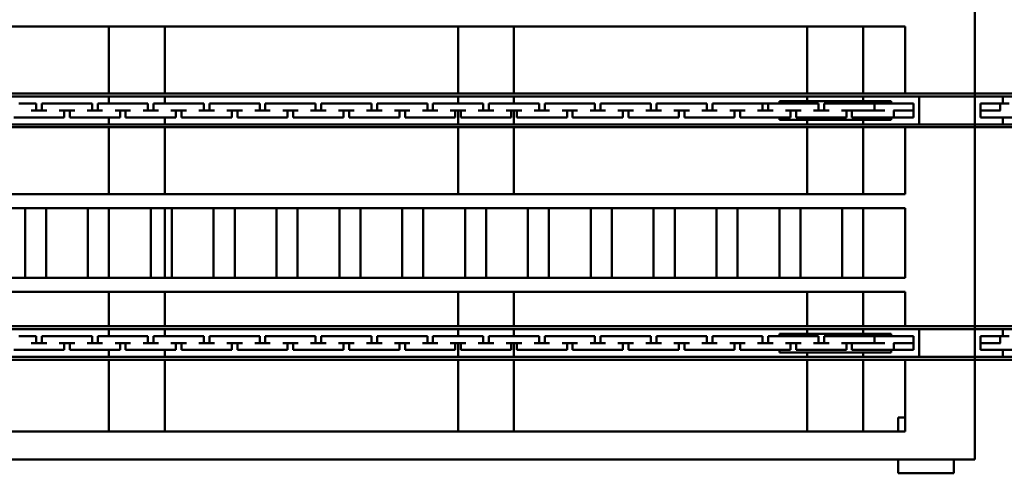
# Model space of a CAD drawing. Header units: millimetres. Extents: x 5419 to 33401, y 455 to 7585.
# Tile 11 of 23: x 14542 to 16332, y 5722 to 6547. Entities that reach past the tile are written whole.
import ezdxf

# ---------------------------------------------------------------- set-up
doc = ezdxf.new("R2010")
doc.units = ezdxf.units.MM
doc.layers.add('transportation', color=5, linetype='Continuous', true_color=0x0000ff)

# ---------------------------------------------------------------- blocks, each defined once
blk = doc.blocks.new('FDS_d0f2d0a7-23e4-4b14-a31e-29f8d9d663ac_Asset_2FB340B0B3A5051A804A0F6E90EC3EC7')
at = {"color": 0, "lineweight": 50}
for p, q in [((-1270, 3048), (-1270, 0)), ((-1088.8, 0), (-1088.8, 3048)), ((-1083.7, 0), (-1083.7, 3048)), ((-1032.9, 0), (-1032.9, 3048)), ((-1027.9, 0), (-1027.9, 3048)), ((-665.5, 0), (-665.5, 3048)), ((-660.4, 0), (-660.4, 3048)), ((-609.6, 0), (-609.6, 3048)), ((-604.5, 0), (-604.5, 3048)), ((-1219.2, 2921), (-1219.2, 127)), ((-965.2, 2921), (-965.2, 127)), ((-787.4, 2921), (-787.4, 127)), ((-482.6, 2921), (-482.6, 127)), ((-939.8, 1793.5), (-939.8, 1736.9)), ((-812.8, 1736.9), (-812.8, 1793.5)), ((-1071, 1715.9), (-1071, 1747.5)), ((-1045.6, 1738.5), (-1045.6, 1706.9)), ((-939.8, 1736.9), (-939.8, 1679.2)), ((-812.8, 1736.9), (-812.8, 1679.2)), ((-647.7, 1715.9), (-647.7, 1747.5)), ((-622.3, 1738.5), (-622.3, 1706.9)), ((-939.8, 1727.2), (-812.8, 1727.2)), ((-1071, 1715.9), (-1071, 1687.7)), ((-1058.3, 1715.9), (-1058.3, 1687.7)), ((-1045.6, 1706.9), (-1058.3, 1706.9)), ((-647.7, 1715.9), (-647.7, 1687.7)), ((-635, 1715.9), (-635, 1687.7)), ((-622.3, 1706.9), (-635, 1706.9)), ((-1071, 1656.1), (-1071, 1687.7)), ((-1058.3, 1696.7), (-1045.6, 1696.7)), ((-1045.6, 1696.7), (-1045.6, 1665.1)), ((-939.8, 1688.9), (-812.8, 1688.9)), ((-647.7, 1656.1), (-647.7, 1687.7)), ((-635, 1696.7), (-622.3, 1696.7)), ((-622.3, 1696.7), (-622.3, 1665.1)), ((-1058.3, 1665.1), (-1058.3, 1636.9)), ((-1045.6, 1636.9), (-1045.6, 1665.1)), ((-939.8, 1679.2), (-939.8, 1622.6)), ((-812.8, 1622.6), (-812.8, 1679.2)), ((-635, 1665.1), (-635, 1636.9)), ((-622.3, 1636.9), (-622.3, 1665.1)), ((-1071, 1656.1), (-1058.3, 1656.1)), ((-647.7, 1656.1), (-635, 1656.1)), ((-1058.3, 1645.9), (-1071, 1645.9)), ((-1071, 1614.3), (-1071, 1645.9)), ((-1045.6, 1636.9), (-1045.6, 1605.3)), ((-635, 1645.9), (-647.7, 1645.9)), ((-647.7, 1614.3), (-647.7, 1645.9)), ((-622.3, 1636.9), (-622.3, 1605.3)), ((-1071, 1614.3), (-1071, 1586.1)), ((-1058.3, 1614.3), (-1058.3, 1586.1)), ((-939.8, 1622.6), (-939.8, 1564.9)), ((-939.8, 1612.9), (-812.8, 1612.9)), ((-812.8, 1622.6), (-812.8, 1564.9)), ((-647.7, 1614.3), (-647.7, 1586.1)), ((-635, 1614.3), (-635, 1586.1)), ((-1045.6, 1605.3), (-1058.3, 1605.3)), ((-1058.3, 1595.1), (-1045.6, 1595.1)), ((-1045.6, 1595.1), (-1045.6, 1563.5)), ((-622.3, 1605.3), (-635, 1605.3)), ((-635, 1595.1), (-622.3, 1595.1)), ((-622.3, 1595.1), (-622.3, 1563.5)), ((-1071, 1554.5), (-1071, 1586.1)), ((-647.7, 1554.5), (-647.7, 1586.1)), ((-1219.2, 1574.8), (-1088.8, 1574.8)), ((-1083.7, 1574.8), (-1071, 1574.8)), ((-1058.3, 1563.5), (-1058.3, 1535.3)), ((-1045.6, 1574.8), (-1032.9, 1574.8)), ((-1045.6, 1535.3), (-1045.6, 1563.5)), ((-1027.9, 1574.8), (-965.2, 1574.8)), ((-939.8, 1574.8), (-812.8, 1574.8)), ((-939.8, 1574.6), (-812.8, 1574.6)), ((-939.8, 1564.9), (-939.8, 1508.3)), ((-812.8, 1508.3), (-812.8, 1564.9)), ((-787.4, 1574.8), (-665.5, 1574.8)), ((-660.4, 1574.8), (-647.7, 1574.8)), ((-635, 1563.5), (-635, 1535.3)), ((-622.3, 1574.8), (-609.6, 1574.8)), ((-622.3, 1535.3), (-622.3, 1563.5)), ((-604.5, 1574.8), (-482.6, 1574.8)), ((-1071, 1554.5), (-1058.3, 1554.5)), ((-1058.3, 1544.3), (-1071, 1544.3)), ((-1071, 1512.7), (-1071, 1544.3)), ((-647.7, 1554.5), (-635, 1554.5)), ((-635, 1544.3), (-647.7, 1544.3)), ((-647.7, 1512.7), (-647.7, 1544.3)), ((-1045.6, 1535.3), (-1045.6, 1503.7)), ((-622.3, 1535.3), (-622.3, 1503.7)), ((-1071, 1512.7), (-1071, 1484.5)), ((-1058.3, 1512.7), (-1058.3, 1484.5)), ((-939.8, 1508.3), (-939.8, 1450.6)), ((-812.8, 1508.3), (-812.8, 1450.6)), ((-647.7, 1512.7), (-647.7, 1484.5)), ((-635, 1512.7), (-635, 1484.5)), ((-1045.6, 1503.7), (-1058.3, 1503.7)), ((-1058.3, 1493.5), (-1045.6, 1493.5)), ((-1045.6, 1493.5), (-1045.6, 1461.9)), ((-939.8, 1498.6), (-812.8, 1498.6)), ((-622.3, 1503.7), (-635, 1503.7)), ((-635, 1493.5), (-622.3, 1493.5)), ((-622.3, 1493.5), (-622.3, 1461.9)), ((-1219.2, 1473.2), (-1088.8, 1473.2)), ((-1083.7, 1473.2), (-1071, 1473.2)), ((-1071, 1452.9), (-1071, 1484.5)), ((-1045.6, 1473.2), (-1032.9, 1473.2)), ((-1027.9, 1473.2), (-965.2, 1473.2)), ((-939.8, 1473.2), (-812.8, 1473.2)), ((-787.4, 1473.2), (-665.5, 1473.2)), ((-660.4, 1473.2), (-647.7, 1473.2)), ((-647.7, 1452.9), (-647.7, 1484.5)), ((-622.3, 1473.2), (-609.6, 1473.2)), ((-604.5, 1473.2), (-482.6, 1473.2)), ((-1071, 1452.9), (-1058.3, 1452.9)), ((-1058.3, 1461.9), (-1058.3, 1433.7)), ((-1045.6, 1433.7), (-1045.6, 1461.9)), ((-939.8, 1460.3), (-812.8, 1460.3)), ((-939.8, 1450.6), (-939.8, 1394)), ((-812.8, 1394), (-812.8, 1450.6)), ((-647.7, 1452.9), (-635, 1452.9)), ((-635, 1461.9), (-635, 1433.7)), ((-622.3, 1433.7), (-622.3, 1461.9)), ((-1058.3, 1442.7), (-1071, 1442.7)), ((-1071, 1411.1), (-1071, 1442.7)), ((-1045.6, 1433.7), (-1045.6, 1402.1)), ((-635, 1442.7), (-647.7, 1442.7)), ((-647.7, 1411.1), (-647.7, 1442.7)), ((-622.3, 1433.7), (-622.3, 1402.1)), ((-1071, 1411.1), (-1071, 1382.9)), ((-1058.3, 1411.1), (-1058.3, 1382.9)), ((-1045.6, 1402.1), (-1058.3, 1402.1)), ((-647.7, 1411.1), (-647.7, 1382.9)), ((-635, 1411.1), (-635, 1382.9)), ((-622.3, 1402.1), (-635, 1402.1)), ((-1071, 1351.3), (-1071, 1382.9)), ((-1058.3, 1391.9), (-1045.6, 1391.9)), ((-1045.6, 1391.9), (-1045.6, 1360.3)), ((-939.8, 1394), (-939.8, 1336.3)), ((-939.8, 1384.3), (-812.8, 1384.3)), ((-812.8, 1394), (-812.8, 1336.3)), ((-647.7, 1351.3), (-647.7, 1382.9)), ((-635, 1391.9), (-622.3, 1391.9)), ((-622.3, 1391.9), (-622.3, 1360.3)), ((-1071, 1351.3), (-1058.3, 1351.3)), ((-1058.3, 1360.3), (-1058.3, 1332.1)), ((-1045.6, 1332.1), (-1045.6, 1360.3)), ((-939.8, 1346), (-812.8, 1346)), ((-647.7, 1351.3), (-635, 1351.3)), ((-635, 1360.3), (-635, 1332.1)), ((-622.3, 1332.1), (-622.3, 1360.3)), ((-1058.3, 1341.1), (-1071, 1341.1)), ((-1071, 1309.5), (-1071, 1341.1)), ((-1045.6, 1332.1), (-1045.6, 1300.5)), ((-939.8, 1336.3), (-939.8, 1279.7)), ((-812.8, 1279.7), (-812.8, 1336.3)), ((-635, 1341.1), (-647.7, 1341.1)), ((-647.7, 1309.5), (-647.7, 1341.1)), ((-622.3, 1332.1), (-622.3, 1300.5)), ((-1071, 1309.5), (-1071, 1281.3)), ((-1058.3, 1309.5), (-1058.3, 1281.3)), ((-647.7, 1309.5), (-647.7, 1281.3)), ((-635, 1309.5), (-635, 1281.3)), ((-1045.6, 1300.5), (-1058.3, 1300.5)), ((-1058.3, 1290.3), (-1045.6, 1290.3)), ((-1045.6, 1290.3), (-1045.6, 1258.7)), ((-622.3, 1300.5), (-635, 1300.5)), ((-635, 1290.3), (-622.3, 1290.3)), ((-622.3, 1290.3), (-622.3, 1258.7)), ((-1071, 1249.7), (-1071, 1281.3)), ((-939.8, 1279.7), (-939.8, 1222)), ((-812.8, 1279.7), (-812.8, 1222)), ((-647.7, 1249.7), (-647.7, 1281.3)), ((-1058.3, 1258.7), (-1058.3, 1230.5)), ((-1045.6, 1230.5), (-1045.6, 1258.7)), ((-939.8, 1270), (-812.8, 1270)), ((-635, 1258.7), (-635, 1230.5)), ((-622.3, 1230.5), (-622.3, 1258.7)), ((-1071, 1249.7), (-1058.3, 1249.7)), ((-1058.3, 1239.5), (-1071, 1239.5)), ((-1071, 1207.9), (-1071, 1239.5)), ((-647.7, 1249.7), (-635, 1249.7)), ((-635, 1239.5), (-647.7, 1239.5)), ((-647.7, 1207.9), (-647.7, 1239.5)), ((-1045.6, 1230.5), (-1045.6, 1198.9)), ((-939.8, 1231.7), (-812.8, 1231.7)), ((-939.8, 1222), (-939.8, 1165.4)), ((-812.8, 1165.4), (-812.8, 1222)), ((-622.3, 1230.5), (-622.3, 1198.9)), ((-1071, 1207.9), (-1071, 1179.7)), ((-1058.3, 1207.9), (-1058.3, 1179.7)), ((-647.7, 1207.9), (-647.7, 1179.7)), ((-635, 1207.9), (-635, 1179.7)), ((-1045.6, 1198.9), (-1058.3, 1198.9)), ((-1058.3, 1188.7), (-1045.6, 1188.7)), ((-1045.6, 1188.7), (-1045.6, 1157.1)), ((-622.3, 1198.9), (-635, 1198.9)), ((-635, 1188.7), (-622.3, 1188.7)), ((-622.3, 1188.7), (-622.3, 1157.1)), ((-1071, 1148.1), (-1071, 1179.7)), ((-939.8, 1165.4), (-939.8, 1107.7)), ((-812.8, 1165.4), (-812.8, 1107.7)), ((-647.7, 1148.1), (-647.7, 1179.7)), ((-1071, 1148.1), (-1058.3, 1148.1)), ((-1058.3, 1157.1), (-1058.3, 1128.9)), ((-1045.6, 1128.9), (-1045.6, 1157.1)), ((-939.8, 1155.7), (-812.8, 1155.7)), ((-647.7, 1148.1), (-635, 1148.1)), ((-635, 1157.1), (-635, 1128.9)), ((-622.3, 1128.9), (-622.3, 1157.1)), ((-1058.3, 1137.9), (-1071, 1137.9)), ((-1071, 1106.3), (-1071, 1137.9)), ((-1045.6, 1128.9), (-1045.6, 1097.3)), ((-635, 1137.9), (-647.7, 1137.9)), ((-647.7, 1106.3), (-647.7, 1137.9)), ((-622.3, 1128.9), (-622.3, 1097.3)), ((-939.8, 1117.4), (-812.8, 1117.4)), ((-1071, 1106.3), (-1071, 1078.1)), ((-1058.3, 1106.3), (-1058.3, 1078.1)), ((-1045.6, 1097.3), (-1058.3, 1097.3)), ((-939.8, 1107.7), (-939.8, 1051.1)), ((-812.8, 1051.1), (-812.8, 1107.7)), ((-647.7, 1106.3), (-647.7, 1078.1)), ((-635, 1106.3), (-635, 1078.1)), ((-622.3, 1097.3), (-635, 1097.3)), ((-1071, 1046.5), (-1071, 1078.1)), ((-1058.3, 1087.1), (-1045.6, 1087.1)), ((-1045.6, 1087.1), (-1045.6, 1055.5)), ((-647.7, 1046.5), (-647.7, 1078.1)), ((-635, 1087.1), (-622.3, 1087.1)), ((-622.3, 1087.1), (-622.3, 1055.5)), ((-1071, 1046.5), (-1058.3, 1046.5)), ((-1058.3, 1055.5), (-1058.3, 1027.3)), ((-1045.6, 1027.3), (-1045.6, 1055.5)), ((-939.8, 1051.1), (-939.8, 993.4)), ((-939.8, 1041.4), (-812.8, 1041.4)), ((-812.8, 1051.1), (-812.8, 993.4)), ((-647.7, 1046.5), (-635, 1046.5)), ((-635, 1055.5), (-635, 1027.3)), ((-622.3, 1027.3), (-622.3, 1055.5)), ((-1058.3, 1036.3), (-1071, 1036.3)), ((-1071, 1004.7), (-1071, 1036.3)), ((-1045.6, 1027.3), (-1045.6, 995.7)), ((-635, 1036.3), (-647.7, 1036.3)), ((-647.7, 1004.7), (-647.7, 1036.3)), ((-622.3, 1027.3), (-622.3, 995.7)), ((-1071, 1004.7), (-1071, 976.5)), ((-1058.3, 1004.7), (-1058.3, 976.5)), ((-939.8, 1003.1), (-812.8, 1003.1)), ((-647.7, 1004.7), (-647.7, 976.5)), ((-635, 1004.7), (-635, 976.5)), ((-1045.6, 995.7), (-1058.3, 995.7)), ((-1058.3, 985.5), (-1045.6, 985.5)), ((-1045.6, 985.5), (-1045.6, 953.9)), ((-939.8, 993.4), (-939.8, 936.8)), ((-812.8, 936.8), (-812.8, 993.4)), ((-622.3, 995.7), (-635, 995.7)), ((-635, 985.5), (-622.3, 985.5)), ((-622.3, 985.5), (-622.3, 953.9)), ((-1071, 944.9), (-1071, 976.5)), ((-647.7, 944.9), (-647.7, 976.5)), ((-1058.3, 953.9), (-1058.3, 925.7)), ((-1045.6, 925.7), (-1045.6, 953.9)), ((-635, 953.9), (-635, 925.7)), ((-622.3, 925.7), (-622.3, 953.9)), ((-1219.2, 939.8), (-1088.8, 939.8)), ((-1083.7, 939.8), (-1058.3, 939.8)), ((-1071, 944.9), (-1058.3, 944.9)), ((-1058.3, 934.7), (-1071, 934.7)), ((-1071, 903.1), (-1071, 934.7)), ((-1045.6, 939.8), (-1032.9, 939.8)), ((-1027.9, 939.8), (-965.2, 939.8)), ((-939.8, 936.8), (-939.8, 879.1)), ((-812.8, 936.8), (-812.8, 879.1)), ((-787.4, 939.8), (-665.5, 939.8)), ((-660.4, 939.8), (-635, 939.8)), ((-647.7, 944.9), (-635, 944.9)), ((-635, 934.7), (-647.7, 934.7)), ((-647.7, 903.1), (-647.7, 934.7)), ((-622.3, 939.8), (-609.6, 939.8)), ((-604.5, 939.8), (-482.6, 939.8)), ((-1045.6, 925.7), (-1045.6, 894.1)), ((-939.8, 927.1), (-812.8, 927.1)), ((-622.3, 925.7), (-622.3, 894.1)), ((-1071, 903.1), (-1071, 874.9)), ((-1058.3, 903.1), (-1058.3, 874.9)), ((-647.7, 903.1), (-647.7, 874.9)), ((-635, 903.1), (-635, 874.9)), ((-1045.6, 894.1), (-1058.3, 894.1)), ((-1058.3, 883.9), (-1045.6, 883.9)), ((-1045.6, 883.9), (-1045.6, 852.3)), ((-939.8, 888.8), (-812.8, 888.8)), ((-939.8, 879.1), (-939.8, 822.5)), ((-812.8, 822.5), (-812.8, 879.1)), ((-622.3, 894.1), (-635, 894.1)), ((-635, 883.9), (-622.3, 883.9)), ((-622.3, 883.9), (-622.3, 852.3)), ((-1071, 843.3), (-1071, 874.9)), ((-647.7, 843.3), (-647.7, 874.9)), ((-1071, 843.3), (-1058.3, 843.3)), ((-1058.3, 852.3), (-1058.3, 824.1)), ((-1045.6, 824.1), (-1045.6, 852.3)), ((-647.7, 843.3), (-635, 843.3)), ((-635, 852.3), (-635, 824.1)), ((-622.3, 824.1), (-622.3, 852.3)), ((-1219.2, 838.2), (-1088.8, 838.2)), ((-1083.7, 838.2), (-1058.3, 838.2)), ((-1058.3, 833.1), (-1071, 833.1)), ((-1071, 801.5), (-1071, 833.1)), ((-1045.6, 838.2), (-1032.9, 838.2)), ((-1045.6, 824.1), (-1045.6, 792.5)), ((-1027.9, 838.2), (-965.2, 838.2)), ((-787.4, 838.2), (-665.5, 838.2)), ((-660.4, 838.2), (-635, 838.2)), ((-635, 833.1), (-647.7, 833.1)), ((-647.7, 801.5), (-647.7, 833.1)), ((-622.3, 838.2), (-609.6, 838.2)), ((-622.3, 824.1), (-622.3, 792.5)), ((-604.5, 838.2), (-482.6, 838.2)), ((-939.8, 822.5), (-939.8, 764.8)), ((-939.8, 812.8), (-812.8, 812.8)), ((-812.8, 822.5), (-812.8, 764.8)), ((-1071, 801.5), (-1071, 773.3)), ((-1058.3, 801.5), (-1058.3, 773.3)), ((-1045.6, 792.5), (-1058.3, 792.5)), ((-647.7, 801.5), (-647.7, 773.3)), ((-635, 801.5), (-635, 773.3)), ((-622.3, 792.5), (-635, 792.5)), ((-1071, 741.7), (-1071, 773.3)), ((-1058.3, 782.3), (-1045.6, 782.3)), ((-1045.6, 782.3), (-1045.6, 750.7)), ((-939.8, 774.5), (-812.8, 774.5)), ((-647.7, 741.7), (-647.7, 773.3)), ((-635, 782.3), (-622.3, 782.3)), ((-622.3, 782.3), (-622.3, 750.7)), ((-939.8, 764.8), (-939.8, 708.2)), ((-812.8, 708.2), (-812.8, 764.8)), ((-1071, 741.7), (-1058.3, 741.7)), ((-1058.3, 750.7), (-1058.3, 722.5)), ((-1045.6, 722.5), (-1045.6, 750.7)), ((-647.7, 741.7), (-635, 741.7)), ((-635, 750.7), (-635, 722.5)), ((-622.3, 722.5), (-622.3, 750.7)), ((-1058.3, 731.5), (-1071, 731.5)), ((-1071, 699.9), (-1071, 731.5)), ((-1045.6, 722.5), (-1045.6, 690.9)), ((-635, 731.5), (-647.7, 731.5)), ((-647.7, 699.9), (-647.7, 731.5)), ((-622.3, 722.5), (-622.3, 690.9)), ((-1071, 699.9), (-1071, 671.7)), ((-1058.3, 699.9), (-1058.3, 671.7)), ((-939.8, 708.2), (-939.8, 650.5)), ((-939.8, 698.5), (-812.8, 698.5)), ((-812.8, 708.2), (-812.8, 650.5)), ((-647.7, 699.9), (-647.7, 671.7)), ((-635, 699.9), (-635, 671.7)), ((-1045.6, 690.9), (-1058.3, 690.9)), ((-1058.3, 680.7), (-1045.6, 680.7)), ((-1045.6, 680.7), (-1045.6, 649.1)), ((-622.3, 690.9), (-635, 690.9)), ((-635, 680.7), (-622.3, 680.7)), ((-622.3, 680.7), (-622.3, 649.1)), ((-1071, 640.1), (-1071, 671.7)), ((-647.7, 640.1), (-647.7, 671.7)), ((-1058.3, 649.1), (-1058.3, 620.9)), ((-1045.6, 620.9), (-1045.6, 649.1)), ((-939.8, 660.2), (-812.8, 660.2)), ((-939.8, 650.5), (-939.8, 593.9)), ((-812.8, 593.9), (-812.8, 650.5)), ((-635, 649.1), (-635, 620.9)), ((-622.3, 620.9), (-622.3, 649.1)), ((-1071, 640.1), (-1058.3, 640.1)), ((-1058.3, 629.9), (-1071, 629.9)), ((-1071, 598.3), (-1071, 629.9)), ((-647.7, 640.1), (-635, 640.1)), ((-635, 629.9), (-647.7, 629.9)), ((-647.7, 598.3), (-647.7, 629.9)), ((-1045.6, 620.9), (-1045.6, 589.3)), ((-622.3, 620.9), (-622.3, 589.3)), ((-1071, 598.3), (-1071, 570.1)), ((-1058.3, 598.3), (-1058.3, 570.1)), ((-939.8, 593.9), (-939.8, 536.2)), ((-812.8, 593.9), (-812.8, 536.2)), ((-647.7, 598.3), (-647.7, 570.1)), ((-635, 598.3), (-635, 570.1)), ((-1045.6, 589.3), (-1058.3, 589.3)), ((-1058.3, 579.1), (-1045.6, 579.1)), ((-1045.6, 579.1), (-1045.6, 547.5)), ((-939.8, 584.2), (-812.8, 584.2)), ((-622.3, 589.3), (-635, 589.3)), ((-635, 579.1), (-622.3, 579.1)), ((-622.3, 579.1), (-622.3, 547.5)), ((-1071, 538.5), (-1071, 570.1)), ((-647.7, 538.5), (-647.7, 570.1)), ((-1071, 538.5), (-1058.3, 538.5)), ((-1058.3, 547.5), (-1058.3, 519.3)), ((-1045.6, 519.3), (-1045.6, 547.5)), ((-939.8, 545.9), (-812.8, 545.9)), ((-647.7, 538.5), (-635, 538.5)), ((-635, 547.5), (-635, 519.3)), ((-622.3, 519.3), (-622.3, 547.5)), ((-1058.3, 528.3), (-1071, 528.3)), ((-1071, 496.7), (-1071, 528.3)), ((-1045.6, 519.3), (-1045.6, 487.7)), ((-939.8, 536.2), (-939.8, 479.6)), ((-812.8, 479.6), (-812.8, 536.2)), ((-635, 528.3), (-647.7, 528.3)), ((-647.7, 496.7), (-647.7, 528.3)), ((-622.3, 519.3), (-622.3, 487.7)), ((-1071, 496.7), (-1071, 468.5)), ((-1058.3, 496.7), (-1058.3, 468.5)), ((-1045.6, 487.7), (-1058.3, 487.7)), ((-647.7, 496.7), (-647.7, 468.5)), ((-635, 496.7), (-635, 468.5)), ((-622.3, 487.7), (-635, 487.7)), ((-1071, 436.9), (-1071, 468.5)), ((-1058.3, 477.5), (-1045.6, 477.5)), ((-1045.6, 477.5), (-1045.6, 445.9)), ((-939.8, 479.6), (-939.8, 421.9)), ((-939.8, 469.9), (-812.8, 469.9)), ((-812.8, 479.6), (-812.8, 421.9)), ((-647.7, 436.9), (-647.7, 468.5)), ((-635, 477.5), (-622.3, 477.5)), ((-622.3, 477.5), (-622.3, 445.9)), ((-1071, 436.9), (-1058.3, 436.9)), ((-1058.3, 445.9), (-1058.3, 417.7)), ((-1045.6, 417.7), (-1045.6, 445.9)), ((-939.8, 431.6), (-812.8, 431.6)), ((-647.7, 436.9), (-635, 436.9)), ((-635, 445.9), (-635, 417.7)), ((-622.3, 417.7), (-622.3, 445.9)), ((-1058.3, 426.7), (-1071, 426.7)), ((-1071, 395.1), (-1071, 426.7)), ((-1045.6, 417.7), (-1045.6, 386.1)), ((-939.8, 421.9), (-939.8, 365.3)), ((-812.8, 365.3), (-812.8, 421.9)), ((-635, 426.7), (-647.7, 426.7)), ((-647.7, 395.1), (-647.7, 426.7)), ((-622.3, 417.7), (-622.3, 386.1)), ((-1071, 395.1), (-1071, 366.9)), ((-1058.3, 395.1), (-1058.3, 366.9)), ((-647.7, 395.1), (-647.7, 366.9)), ((-635, 395.1), (-635, 366.9)), ((-1045.6, 386.1), (-1058.3, 386.1)), ((-622.3, 386.1), (-635, 386.1)), ((-622.3, 375.9), (-622.3, 386.1)), ((-1071, 335.3), (-1071, 366.9)), ((-1058.3, 375.9), (-1045.6, 375.9)), ((-1045.6, 375.9), (-1045.6, 344.3)), ((-939.8, 365.3), (-939.8, 307.6)), ((-812.8, 365.3), (-812.8, 307.6)), ((-647.7, 335.3), (-647.7, 366.9)), ((-635, 375.9), (-622.3, 375.9)), ((-622.3, 375.9), (-622.3, 344.3)), ((-1075.3, 355.6), (-1071, 355.6)), ((-1075.3, 152.4), (-1075.3, 355.6)), ((-1058.3, 344.3), (-1058.3, 316.1)), ((-1045.6, 355.6), (-1041.4, 355.6)), ((-1045.6, 316.1), (-1045.6, 344.3)), ((-1041.4, 355.6), (-1041.4, 152.4)), ((-939.8, 355.6), (-812.8, 355.6)), ((-651.9, 355.6), (-647.7, 355.6)), ((-651.9, 152.4), (-651.9, 355.6)), ((-635, 344.3), (-635, 316.1)), ((-622.3, 355.6), (-618.1, 355.6)), ((-622.3, 316.1), (-622.3, 344.3)), ((-618.1, 355.6), (-618.1, 152.4)), ((-1071, 335.3), (-1058.3, 335.3)), ((-1058.3, 325.1), (-1071, 325.1)), ((-1071, 293.5), (-1071, 325.1)), ((-647.7, 335.3), (-635, 335.3)), ((-635, 325.1), (-647.7, 325.1)), ((-647.7, 293.5), (-647.7, 325.1)), ((-1219.2, 304.8), (-1088.8, 304.8)), ((-1083.7, 304.8), (-1075.3, 304.8)), ((-1045.6, 316.1), (-1045.6, 284.5)), ((-1041.4, 304.8), (-1032.9, 304.8)), ((-1027.9, 304.8), (-965.2, 304.8)), ((-939.8, 317.3), (-812.8, 317.3)), ((-939.8, 307.6), (-939.8, 251)), ((-812.8, 251), (-812.8, 307.6)), ((-787.4, 304.8), (-665.5, 304.8)), ((-660.4, 304.8), (-651.9, 304.8)), ((-622.3, 316.1), (-622.3, 284.5)), ((-618.1, 304.8), (-609.6, 304.8)), ((-604.5, 304.8), (-482.6, 304.8)), ((-1071, 293.5), (-1071, 265.3)), ((-1058.3, 293.5), (-1058.3, 265.3)), ((-647.7, 293.5), (-647.7, 265.3)), ((-635, 293.5), (-635, 265.3)), ((-1045.6, 284.5), (-1058.3, 284.5)), ((-1058.3, 274.3), (-1045.6, 274.3)), ((-1045.6, 274.3), (-1045.6, 242.7)), ((-622.3, 284.5), (-635, 284.5)), ((-635, 274.3), (-622.3, 274.3)), ((-622.3, 274.3), (-622.3, 242.7)), ((-1071, 233.7), (-1071, 265.3)), ((-939.8, 251), (-939.8, 193.3)), ((-812.8, 251), (-812.8, 193.3)), ((-647.7, 233.7), (-647.7, 265.3)), ((-1071, 233.7), (-1058.3, 233.7)), ((-1058.3, 242.7), (-1058.3, 217.4)), ((-1045.6, 214.5), (-1045.6, 242.7)), ((-939.8, 241.3), (-812.8, 241.3)), ((-647.7, 233.7), (-635, 233.7)), ((-635, 242.7), (-635, 217.4)), ((-622.3, 214.5), (-622.3, 242.7)), ((-1058.3, 224), (-1071, 224)), ((-1071, 183.8), (-1071, 224)), ((-1058.3, 195.7), (-1058.3, 217.4)), ((-635, 224), (-647.7, 224)), ((-647.7, 183.8), (-647.7, 224)), ((-635, 195.7), (-635, 217.4)), ((-1219.2, 203.2), (-1088.8, 203.2)), ((-1083.7, 203.2), (-1075.3, 203.2)), ((-1045.6, 214.5), (-1045.6, 182.9)), ((-1041.4, 203.2), (-1032.9, 203.2)), ((-1027.9, 203.2), (-965.2, 203.2)), ((-939.8, 203.2), (-812.8, 203.2)), ((-939.8, 203), (-812.8, 203)), ((-787.4, 203.2), (-665.5, 203.2)), ((-660.4, 203.2), (-651.9, 203.2)), ((-622.3, 214.5), (-622.3, 182.9)), ((-618.1, 203.2), (-609.6, 203.2)), ((-604.5, 203.2), (-482.6, 203.2)), ((-1071, 183.8), (-1071, 163.8)), ((-1058.3, 182.9), (-1058.3, 195.7)), ((-1058.3, 182.9), (-1045.6, 182.9)), ((-1058.3, 182.9), (-1058.3, 163.8)), ((-1045.6, 182.9), (-1045.6, 147.9)), ((-939.8, 193.3), (-939.8, 136.7)), ((-812.8, 136.7), (-812.8, 193.3)), ((-647.7, 183.8), (-647.7, 163.8)), ((-635, 182.9), (-635, 195.7)), ((-635, 182.9), (-622.3, 182.9)), ((-635, 182.9), (-635, 163.8)), ((-622.3, 182.9), (-622.3, 147.9)), ((-1071, 147.5), (-1071, 163.8)), ((-647.7, 147.5), (-647.7, 163.8)), ((-1075.3, 152.4), (-1071, 152.4)), ((-1071, 147.5), (-1058.3, 147.5)), ((-1071, 111.8), (-1071, 147.5)), ((-1058.3, 147.9), (-1058.3, 131.2)), ((-1045.6, 152.4), (-1041.4, 152.4)), ((-1045.6, 127.9), (-1045.6, 147.9)), ((-651.9, 152.4), (-647.7, 152.4)), ((-647.7, 147.5), (-635, 147.5)), ((-647.7, 111.8), (-647.7, 147.5)), ((-635, 147.9), (-635, 131.2)), ((-622.3, 152.4), (-618.1, 152.4)), ((-622.3, 127.9), (-622.3, 147.9)), ((-1295.4, 139.7), (-1270, 139.7)), ((-1295.4, 38.1), (-1295.4, 139.7)), ((-1219.2, 139.7), (-1193.8, 139.7)), ((-1219.2, 127), (-1088.8, 127)), ((-1193.8, 139.7), (-1193.8, 127)), ((-1058.3, 113.2), (-1058.3, 131.2)), ((-1045.6, 127.9), (-1045.6, 111.5)), ((-1027.9, 127), (-965.2, 127)), ((-939.8, 136.7), (-939.8, 127)), ((-939.8, 127), (-812.8, 127)), ((-812.8, 136.7), (-812.8, 127)), ((-787.4, 127), (-665.5, 127)), ((-635, 113.2), (-635, 131.2)), ((-622.3, 127.9), (-622.3, 111.5)), ((-604.5, 127), (-482.6, 127)), ((-1058.3, 111.8), (-1071, 111.8)), ((-1071, 111.5), (-1071, 111.8)), ((-1058.3, 111.5), (-1071, 111.5)), ((-1058.3, 111.5), (-1058.3, 113.2)), ((-1058.3, 111.5), (-1045.6, 111.5)), ((-635, 111.8), (-647.7, 111.8)), ((-647.7, 111.5), (-647.7, 111.8)), ((-635, 111.5), (-647.7, 111.5)), ((-635, 111.5), (-635, 113.2)), ((-635, 111.5), (-622.3, 111.5)), ((-1032.9, 101.6), (-1083.7, 101.6)), ((-609.6, 101.6), (-660.4, 101.6)), ((-1270, 38.1), (-1295.4, 38.1)), ((-1088.8, 0), (-1270, 0)), ((-1083.7, 0), (-1088.8, 0)), ((-1032.9, 0), (-1083.7, 0)), ((-1032.9, 0), (-1027.9, 0)), ((-665.5, 0), (-1027.9, 0)), ((-660.4, 0), (-665.5, 0)), ((-609.6, 0), (-660.4, 0)), ((-609.6, 0), (-604.5, 0)), ((-242.1, 0), (-604.5, 0))]:
    blk.add_line(p, q, dxfattribs=at)
blk = doc.blocks.new('FDS_89691b37-cc5a-4b6b-819c-d3f1394d3e03_Asset_0FA602CE23D5B3C13A086F28FE764935')
at = {"color": 0, "lineweight": 50}
for p, q in [((-1206.5, 602), (-1397, 602)), ((-1397, 602), (-1397, 596.9)), ((-1397, 596.9), (254, 596.9)), ((-1397, 546.1), (-1397, 596.9)), ((-1346.2, 596.9), (-1346.2, 584.2)), ((-1387.1, 571.5), (-1387.1, 584.2)), ((-1387.1, 584.2), (-1386.8, 584.2)), ((-1386.8, 571.5), (-1386.8, 584.2)), ((-1386.8, 584.2), (-1351.1, 584.2)), ((-1351.1, 584.2), (-1351.1, 571.5)), ((-1351.1, 584.2), (-1334.8, 584.2)), ((-1387.1, 571.5), (-1387.1, 558.8)), ((-1387.1, 571.5), (-1385.4, 571.5)), ((-1370.7, 558.8), (-1387.1, 558.8)), ((-1385.4, 571.5), (-1367.4, 571.5)), ((-1370.7, 558.8), (-1350.7, 558.8)), ((-1350.7, 571.5), (-1367.4, 571.5)), ((-1315.7, 558.8), (-1350.7, 558.8)), ((-1346.2, 558.8), (-1346.2, 546.1)), ((-1397, 546.1), (254, 546.1)), ((-1397, 541), (-1397, 546.1)), ((-1206.5, 541), (-1397, 541)), ((-1397, 178.6), (-1206.5, 178.6)), ((-1397, 173.6), (-1397, 178.6)), ((-1397, 173.6), (254, 173.6)), ((-1397, 122.8), (-1397, 173.6)), ((-1346.2, 173.6), (-1346.2, 160.9)), ((-1387.1, 148.2), (-1387.1, 160.9)), ((-1387.1, 160.9), (-1386.8, 160.9)), ((-1387.1, 148.2), (-1387.1, 135.5)), ((-1387.1, 148.2), (-1385.4, 148.2)), ((-1386.8, 148.2), (-1386.8, 160.9)), ((-1386.8, 160.9), (-1351.1, 160.9)), ((-1385.4, 148.2), (-1367.4, 148.2)), ((-1350.7, 148.2), (-1367.4, 148.2)), ((-1351.1, 160.9), (-1351.1, 148.2)), ((-1351.1, 160.9), (-1334.8, 160.9)), ((-1370.7, 135.5), (-1387.1, 135.5)), ((-1370.7, 135.5), (-1350.7, 135.5)), ((-1315.7, 135.5), (-1350.7, 135.5)), ((-1346.2, 135.5), (-1346.2, 122.8)), ((254, 122.8), (-1397, 122.8)), ((-1397, 122.8), (-1397, 117.7)), ((-1397, 117.7), (-1206.5, 117.7))]:
    blk.add_line(p, q, dxfattribs=at)

msp = doc.modelspace()

# ---------------------------------------------------------------- block references
at = {"rotation": 90}
msp.add_blockref('FDS_d0f2d0a7-23e4-4b14-a31e-29f8d9d663ac_Asset_2FB340B0B3A5051A804A0F6E90EC3EC7', (16278.5, 7017.1), dxfattribs=at)
at = {"layer": 'transportation'}
msp.add_blockref('FDS_89691b37-cc5a-4b6b-819c-d3f1394d3e03_Asset_0FA602CE23D5B3C13A086F28FE764935', (17675.5, 5810.6), dxfattribs=at)

doc.saveas('drawing.dxf')
